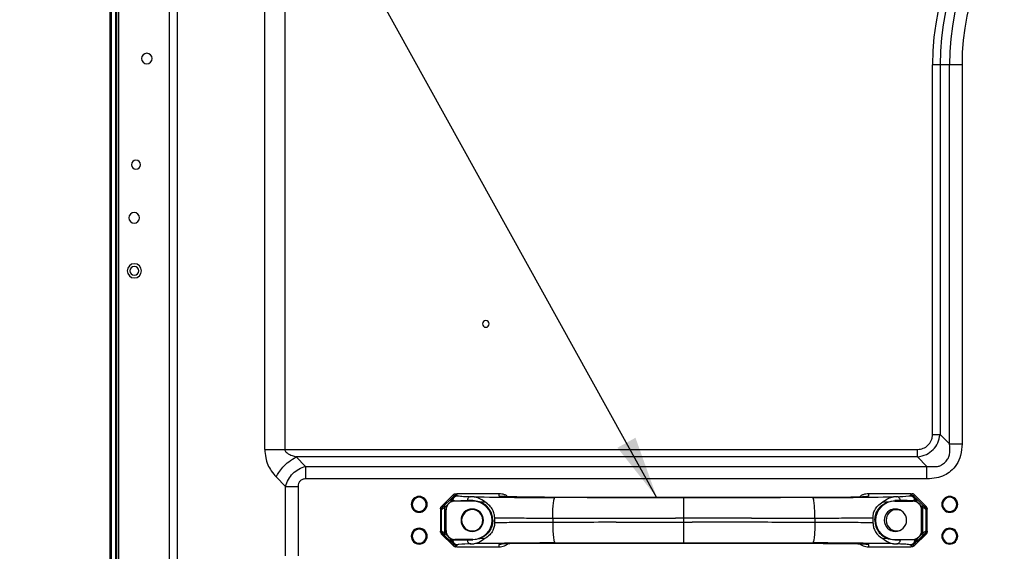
# Model space of a CAD drawing. Header units: millimetres. Extents: x 0 to 1118, y 0 to 864.
# Tile 64 of 256: x 632 to 688, y 479 to 509. Entities that reach past the tile are written whole.
import ezdxf

# ---------------------------------------------------------------- set-up
doc = ezdxf.new("R2010")
doc.units = ezdxf.units.MM
doc.styles.add('SLDTEXTSTYLE3', font='TXT', dxfattribs={"width": 0.75})
doc.dimstyles.new('SLDDIMSTYLE4', dxfattribs={"dimtxt": 4.7625, "dimasz": 3.556, "dimexe": 0, "dimexo": 0.0625, "dimgap": 1.190625, "dimtad": 1, "dimlfac": 5, "dimrnd": 1e-09, "dimzin": 4, "dimdsep": 46, "dimtxsty": 'SLDTEXTSTYLE3', "dimsah": 1, "dimcen": 0.09, "dimadec": 0, "dimazin": 1, "dimtfac": 1, "dimtofl": 0, "dimtmove": 0, "dimatfit": 3, "dimfxl": 1, "dimfrac": 2, "dimtolj": 1, "dimtzin": 12, "dimarcsym": 0})
doc.dimstyles.new('SLDDIMSTYLE5', dxfattribs={"dimtxt": 0.18, "dimasz": 3.556, "dimexe": 0, "dimexo": 0.0625, "dimgap": 0, "dimtad": 0, "dimtih": 1, "dimtoh": 1, "dimdec": 0, "dimrnd": 1e-09, "dimzin": 0, "dimdsep": 46, "dimtxsty": 'Standard', "dimsah": 1, "dimcen": 0.09, "dimadec": 0, "dimazin": 0, "dimtfac": 3.556, "dimtdec": 0, "dimtofl": 0, "dimtmove": 0, "dimatfit": 3, "dimfxl": 1, "dimfrac": 2, "dimtolj": 1, "dimtzin": 0, "dimarcsym": 0})

# ---------------------------------------------------------------- blocks, each defined once
blk = doc.blocks.new('_D_14')
at = {"color": 7, "linetype": 'Continuous', "lineweight": 0}
for p, q in [((745.727, 511.159), (620.46, 511.159)), ((621.46, 511.159), (621.46, 471.159)), ((745.727, 471.159), (620.46, 471.159))]:
    blk.add_line(p, q, dxfattribs=at)
at = {"color": 7, "linetype": 'Continuous', "lineweight": 18}
for points in [[(621.46, 511.159), (621.079, 507.603), (621.841, 507.603)], [(621.46, 471.159), (621.841, 474.715), (621.079, 474.715)]]:
    blk.add_solid(points, dxfattribs=at)
at = {"color": 7, "linetype": 'Continuous', "lineweight": 18, "insert": (615.321, 483.644), "char_height": 4.7625, "attachment_point": 1, "rotation": 90, "style": 'SLDTEXTSTYLE3'}
blk.add_mtext('200.00', dxfattribs=at)

msp = doc.modelspace()

# ---------------------------------------------------------------- linework, layer by layer
at = {"color": 7, "linetype": 'Continuous', "lineweight": 25}
for p, q in [((637.9604, 542.3522), (637.9604, 361.0221)), ((637.4604, 540.5322), (637.4604, 353.785)), ((637.5604, 353.785), (637.5604, 540.5322)), ((637.8604, 360.9178), (637.8604, 540.5322)), ((646.2282, 485.0631), (646.2282, 534.2238)), ((647.3596, 534.2238), (647.3596, 485.0631)), ((683.9923, 485.9116), (683.9923, 506.8086)), ((684.4166, 506.8086), (683.9923, 506.8086)), ((684.4166, 506.8086), (684.4166, 485.9116)), ((684.9479, 506.8086), (684.4166, 506.8086)), ((684.9479, 485.3802), (684.9479, 506.8086)), ((685.655, 506.8086), (685.655, 485.3802)), ((683.9923, 485.9116), (684.4166, 485.9116)), ((684.9479, 485.3802), (684.4166, 485.9116)), ((647.3596, 485.0631), (683.1438, 485.0631)), ((683.1438, 484.6388), (683.1438, 485.0631)), ((648.5353, 484.1074), (648.0039, 484.6388)), ((683.1438, 484.6388), (648.0039, 484.6388)), ((683.1438, 484.6388), (683.6751, 484.1074)), ((648.5353, 484.1074), (683.6751, 484.1074)), ((648.5353, 484.1074), (648.5353, 483.4003)), ((646.873, 483.509), (647.4039, 482.9761)), ((683.6751, 483.4003), (648.5353, 483.4003)), ((647.4039, 482.9761), (648.111, 482.9761)), ((647.4039, 479.053), (647.4039, 482.9761)), ((648.111, 482.9761), (648.111, 479.053)), ((656.8937, 482.5081), (656.2061, 481.8206)), ((656.8927, 482.507), (656.2168, 481.8312)), ((656.7523, 482.2531), (656.3974, 481.9108)), ((656.8125, 482.2168), (656.8383, 482.2114)), ((656.8383, 482.2114), (656.8733, 482.1877)), ((656.8383, 482.2114), (656.8383, 482.1337)), ((656.8733, 482.1877), (657.0374, 482.1634)), ((656.8733, 482.1472), (656.8733, 482.1877)), ((656.8927, 482.507), (656.9272, 482.4236)), ((657.0544, 482.4763), (657.0194, 482.5608)), ((659.4833, 482.5614), (657.0815, 482.5614)), ((657.0815, 482.5614), (657.0815, 482.5613)), ((659.4833, 482.5613), (657.0815, 482.5613)), ((657.1331, 482.4476), (657.0981, 482.4713)), ((658.0735, 482.3857), (657.8787, 482.3925)), ((659.4832, 482.4256), (659.4832, 482.5613)), ((682.765, 482.5614), (680.3632, 482.5614)), ((680.3632, 482.5613), (680.3632, 482.4256)), ((682.765, 482.5613), (680.3632, 482.5613)), ((681.9678, 482.3925), (681.7729, 482.3857)), ((682.7484, 482.4713), (682.7134, 482.4476)), ((682.827, 482.5608), (682.792, 482.4763)), ((682.9732, 482.1877), (682.809, 482.1634)), ((682.9193, 482.4236), (682.9538, 482.507)), ((683.6404, 481.8206), (682.9528, 482.5081)), ((683.6296, 481.8312), (682.9538, 482.507)), ((682.9732, 482.1877), (683.0082, 482.2114)), ((682.9732, 482.1877), (682.9732, 482.1472)), ((683.0082, 482.2114), (683.0339, 482.2168)), ((683.0082, 482.1337), (683.0082, 482.2114)), ((683.4491, 481.9108), (683.0942, 482.2531)), ((656.1635, 481.6834), (656.1635, 480.4337)), ((656.1635, 481.6834), (656.1635, 480.4337)), ((656.1637, 481.7041), (656.2285, 481.6772)), ((656.2813, 481.8045), (656.2168, 481.8312)), ((656.2285, 480.4399), (656.2285, 481.6772)), ((656.3997, 481.7836), (656.5768, 481.9544)), ((656.3997, 481.7836), (656.3997, 480.3335)), ((656.4792, 481.6426), (656.4707, 481.6426)), ((656.4707, 481.6426), (656.4707, 480.4746)), ((656.4792, 480.4746), (656.4792, 481.6426)), ((656.6849, 482.0586), (656.7546, 482.1259)), ((656.7546, 482.1004), (656.7546, 482.1259)), ((656.8733, 482.1472), (656.9792, 482.1623)), ((656.9792, 482.1623), (657.0374, 482.1634)), ((656.9792, 482.1623), (656.9792, 482.1426)), ((657.9894, 482.1426), (656.9792, 482.1426)), ((657.9894, 482.1722), (657.6732, 482.17)), ((657.9894, 482.1426), (657.9894, 482.1722)), ((658.3719, 482.1081), (657.9894, 482.1722)), ((658.3719, 482.1081), (658.6759, 482.0975)), ((681.1706, 482.0975), (681.4746, 482.1081)), ((681.4746, 482.1081), (681.8571, 482.1722)), ((681.8571, 482.1722), (681.8571, 482.1426)), ((682.1732, 482.17), (681.8571, 482.1722)), ((681.8571, 482.1426), (682.8672, 482.1426)), ((682.809, 482.1634), (682.8672, 482.1623)), ((682.8672, 482.1426), (682.8672, 482.1623)), ((682.9732, 482.1472), (682.8672, 482.1623)), ((683.0918, 482.1259), (683.0918, 482.1004)), ((683.0918, 482.1259), (683.1616, 482.0586)), ((683.2697, 481.9544), (683.4467, 481.7836)), ((683.3758, 481.6426), (683.3672, 481.6426)), ((683.3672, 480.4746), (683.3672, 481.6426)), ((683.3758, 481.6426), (683.3758, 480.4746)), ((683.4467, 480.3335), (683.4467, 481.7836)), ((683.6296, 481.8312), (683.5652, 481.8045)), ((683.6179, 481.6772), (683.6828, 481.7041)), ((683.6179, 481.6772), (683.6179, 480.4399)), ((683.6829, 480.4337), (683.6829, 481.6834)), ((683.683, 480.4337), (683.683, 481.6834)), ((659.2277, 480.9156), (659.2277, 481.2015)), ((662.509, 481.1808), (662.509, 480.9363)), ((669.9232, 481.1716), (669.4573, 481.1716)), ((670.9334, 481.1716), (669.9232, 481.1716)), ((669.9232, 480.9455), (669.9232, 481.1716)), ((671.1943, 481.1716), (670.9334, 481.1716)), ((671.7812, 481.1717), (671.1943, 481.1717)), ((673.7426, 481.1725), (671.7812, 481.1725)), ((677.3374, 481.1808), (677.3374, 480.9363)), ((680.6187, 481.2015), (680.6187, 480.9156)), ((659.1229, 481.0586), (659.0853, 481.0586)), ((666.1008, 480.9446), (668.0641, 480.9446)), ((668.0641, 480.9454), (668.6518, 480.9454)), ((668.6518, 480.9455), (668.913, 480.9455)), ((668.913, 480.9455), (669.9232, 480.9455)), ((669.9232, 480.9455), (670.3891, 480.9455)), ((680.7235, 481.0586), (680.7612, 481.0586)), ((656.2285, 480.4399), (656.1637, 480.4131)), ((656.2061, 480.2965), (656.8937, 479.609)), ((656.2168, 480.2859), (656.2813, 480.3126)), ((656.2168, 480.2859), (656.8927, 479.6101)), ((656.3974, 480.2063), (656.7523, 479.864)), ((656.5768, 480.1628), (656.3997, 480.3335)), ((656.4707, 480.4746), (656.4792, 480.4746)), ((656.7546, 479.9913), (656.6849, 480.0585)), ((656.7546, 479.9913), (656.7546, 480.0167)), ((656.8383, 479.9834), (656.8383, 479.9057)), ((656.8733, 479.9294), (656.8733, 479.9699)), ((656.8733, 479.9699), (656.9792, 479.9548)), ((656.9792, 479.9746), (656.9792, 479.9548)), ((657.9894, 479.9746), (656.9792, 479.9746)), ((658.3719, 480.009), (657.9894, 479.9449)), ((657.9894, 479.9449), (657.9894, 479.9746)), ((658.6759, 480.0196), (658.3719, 480.009)), ((681.4746, 480.009), (681.1706, 480.0196)), ((681.4746, 480.009), (681.8571, 479.9449)), ((681.8571, 479.9746), (681.8571, 479.9449)), ((681.8571, 479.9746), (682.8672, 479.9746)), ((682.8672, 479.9548), (682.8672, 479.9746)), ((682.9732, 479.9699), (682.8672, 479.9548)), ((682.9528, 479.609), (683.6404, 480.2965)), ((682.9538, 479.6101), (683.6296, 480.2859)), ((682.9732, 479.9699), (682.9732, 479.9294)), ((683.0082, 479.9057), (683.0082, 479.9834)), ((683.1616, 480.0585), (683.0918, 479.9913)), ((683.0918, 480.0167), (683.0918, 479.9913)), ((683.0942, 479.864), (683.4491, 480.2063)), ((683.4467, 480.3335), (683.2697, 480.1628)), ((683.3672, 480.4746), (683.3758, 480.4746)), ((683.5652, 480.3126), (683.6296, 480.2859)), ((683.6828, 480.4131), (683.6179, 480.4399)), ((656.8383, 479.9057), (656.8125, 479.9003)), ((656.8733, 479.9294), (656.8383, 479.9057)), ((656.8733, 479.9294), (657.0374, 479.9537)), ((656.9272, 479.6935), (656.8927, 479.6101)), ((657.0374, 479.9537), (656.9792, 479.9548)), ((657.0194, 479.5563), (657.0544, 479.6408)), ((657.0815, 479.5558), (659.4832, 479.5558)), ((657.0815, 479.5557), (659.4832, 479.5557)), ((657.0981, 479.6458), (657.1331, 479.6695)), ((657.6732, 479.9471), (657.9894, 479.9449)), ((657.8787, 479.7246), (658.0735, 479.7314)), ((659.4832, 479.5558), (659.4832, 479.6915)), ((680.3632, 479.6915), (680.3632, 479.5558)), ((680.3632, 479.5558), (682.765, 479.5558)), ((680.3632, 479.5557), (682.765, 479.5557)), ((681.7729, 479.7314), (681.9678, 479.7246)), ((681.8571, 479.9449), (682.1732, 479.9471)), ((682.7134, 479.6695), (682.7484, 479.6458)), ((682.765, 479.5557), (682.765, 479.5558)), ((682.792, 479.6408), (682.827, 479.5563)), ((682.8672, 479.9548), (682.809, 479.9537)), ((682.9732, 479.9294), (682.809, 479.9537)), ((682.9538, 479.6101), (682.9193, 479.6935)), ((683.0082, 479.9057), (682.9732, 479.9294)), ((683.0339, 479.9003), (683.0082, 479.9057))]:
    msp.add_line(p, q, dxfattribs=at)
at = {"color": 8, "linetype": 'Continuous', "lineweight": 25}
for p, q in [((637.8004, 360.8193), (637.8004, 540.5322)), ((640.8483, 361.1578), (640.8483, 539.1794)), ((641.2726, 539.1794), (641.2726, 361.1578)), ((656.7523, 482.2531), (656.785, 482.2843)), ((659.4832, 482.4256), (659.5617, 482.4217)), ((680.274, 482.4206), (680.3632, 482.4256)), ((682.765, 482.5613), (682.765, 482.5614)), ((683.0942, 482.2531), (683.0615, 482.2843)), ((656.7523, 479.864), (656.785, 479.8328)), ((657.0815, 479.5558), (657.0815, 479.5557)), ((659.5725, 479.6965), (659.4832, 479.6915)), ((680.3632, 479.6915), (680.2848, 479.6954)), ((683.0942, 479.864), (683.0615, 479.8328))]:
    msp.add_line(p, q, dxfattribs=at)
at = {"color": 7, "linetype": 'Continuous', "lineweight": 25, "flags": 128}
for points in [[(685.655, 506.8086), (685.557, 506.8086), (685.46, 506.8086), (685.3648, 506.8086), (685.2724, 506.8086), (685.1836, 506.8086), (685.0995, 506.8086), (685.0207, 506.8086), (684.9479, 506.8086)], [(662.0375, 482.3623), (663.0228, 482.3637), (664.0082, 482.3651), (664.9938, 482.3663), (665.9795, 482.3675), (666.9652, 482.3687), (667.9511, 482.3697), (668.9371, 482.3707), (669.9232, 482.3717)], [(669.9232, 482.3313), (669.0101, 482.3312), (668.0971, 482.3314), (667.1843, 482.3321), (666.2719, 482.333), (665.3602, 482.3343), (664.4493, 482.336), (663.5394, 482.338), (662.6307, 482.3403)], [(669.9232, 482.3717), (670.9093, 482.3707), (671.8953, 482.3697), (672.8812, 482.3687), (673.867, 482.3675), (674.8527, 482.3663), (675.8382, 482.3651), (676.8236, 482.3637), (677.8089, 482.3623)], [(677.2158, 482.3403), (676.3071, 482.338), (675.3972, 482.336), (674.4863, 482.3343), (673.5745, 482.333), (672.6622, 482.3321), (671.7494, 482.3314), (670.8363, 482.3312), (669.9232, 482.3313)], [(669.9232, 479.7454), (668.9372, 479.7464), (667.9512, 479.7474), (666.9654, 479.7484), (665.9796, 479.7496), (664.994, 479.7508), (664.0085, 479.752), (663.0231, 479.7534), (662.0378, 479.7548)], [(662.6307, 479.7768), (663.5394, 479.7791), (664.4493, 479.7811), (665.3602, 479.7828), (666.2719, 479.7841), (667.1843, 479.7851), (668.0971, 479.7857), (669.0101, 479.7859), (669.9232, 479.7859)], [(669.9232, 479.7859), (670.8363, 479.7859), (671.7494, 479.7857), (672.6622, 479.7851), (673.5745, 479.7841), (674.4863, 479.7828), (675.3972, 479.7811), (676.3071, 479.7791), (677.2158, 479.7768)], [(677.8089, 479.7548), (676.8237, 479.7534), (675.8382, 479.752), (674.8527, 479.7508), (673.867, 479.7496), (672.8812, 479.7484), (671.8953, 479.7474), (670.9093, 479.7464), (669.9232, 479.7454)]]:
    msp.add_lwpolyline(points, dxfattribs=at)
at = {"color": 7, "linetype": 'Continuous', "lineweight": 25}
for centre, radius, start, end in [((699.2408, 506.8086), 15.2485, 90, 180), ((699.2408, 506.8086), 14.8243, 90, 180), ((699.2408, 506.8086), 14.2929, 90, 180), ((699.2408, 506.8086), 13.5858, 90, 180), ((639.5604, 507.1586), 0.3, 0, 180), ((639.5604, 507.1586), 0.3, 180, 0), ((638.9434, 501.1586), 0.25, 0, 180), ((638.9434, 501.1586), 0.25, 180, 0), ((638.8434, 498.1586), 0.3, 0, 180), ((638.8434, 498.1586), 0.3, 180, 0), ((638.8513, 495.1586), 0.4, 0, 180), ((638.8513, 495.1586), 0.4, 180, 0), ((638.8513, 495.1586), 0.25, 90, 270), ((638.8513, 495.1586), 0.25, 270, 90), ((658.7268, 492.1586), 0.19, 0, 180), ((658.7268, 492.1586), 0.19, 180, 0), ((654.9604, 481.9586), 0.45, 0, 180), ((654.9604, 481.9586), 0.4, 0, 180), ((656.8494, 482.1912), 0.1151, 147.50144, 214.59104), ((657.0985, 482.2112), 0.2602, 90.07929, 179.94376), ((658.4895, 500.8605), 18.478, 266.80232, 268.10568), ((663.2533, 773.4269), 291.0873, 268.980386, 269.877441), ((659.4816, 482.5613), 0.00165, 359.836, 1.24821), ((676.5931, 773.4268), 291.0872, 270.12256, 271.019614), ((680.3966, 482.5613), 0.0334, 179.94601, 180.01651), ((681.7707, 491.5474), 9.157, 271.23357, 275.46058), ((682.748, 482.2112), 0.2602, 0.05624, 89.92069), ((682.792, 482.2963), 0.1801, 45.01683, 89.98291), ((682.997, 482.1912), 0.1151, 325.40801, 32.49939), ((684.9604, 481.9586), 0.45, 0, 180), ((684.9604, 481.9586), 0.4, 0, 180), ((654.9604, 481.9586), 0.45, 180, 0), ((654.9604, 481.9586), 0.4, 180, 0), ((656.4086, 481.6771), 0.1801, 134.99925, 179.98269), ((656.4945, 481.849), 0.1151, 147.50169, 214.5917), ((656.9792, 481.6426), 0.5, 90, 180), ((657.9604, 481.0586), 0.6349, 0, 180), ((657.9604, 481.0586), 0.6, 0, 180), ((657.9894, 481.0466), 1.096, 0.62734, 90), ((681.8571, 481.0466), 1.096, 90, 179.37266), ((681.886, 481.0586), 0.6349, 0, 180), ((681.9604, 481.0586), 0.6, 68.78356, 180), ((682.8672, 481.6426), 0.5, 0, 89.99998), ((683.352, 481.849), 0.1151, 325.40828, 32.4983), ((683.4379, 481.6771), 0.1801, 0.01731, 45.00075), ((684.9604, 481.9586), 0.45, 180, 0), ((684.9604, 481.9586), 0.4, 180, 0), ((654.9604, 480.1586), 0.45, 0, 180), ((654.9604, 480.1586), 0.4, 0, 180), ((657.9604, 481.0586), 0.6349, 180, 0), ((657.9604, 481.0586), 0.6, 180, 0), ((657.9894, 481.0706), 1.096, 270, 359.37266), ((681.8571, 481.0706), 1.096, 180.62734, 270), ((681.886, 481.0586), 0.6349, 180, 0), ((681.9604, 481.0586), 0.6, 180, 290.92384), ((684.9604, 480.1586), 0.45, 0, 180), ((684.9604, 480.1586), 0.4, 0, 180), ((654.9604, 480.1586), 0.45, 180, 0), ((654.9604, 480.1586), 0.4, 180, 0), ((656.4086, 480.44), 0.1801, 180.01731, 225.00075), ((656.4945, 480.2681), 0.1151, 145.40828, 212.4983), ((656.9792, 480.4746), 0.5, 180, 270), ((656.8494, 479.9259), 0.1151, 145.40801, 212.49939), ((682.8672, 480.4746), 0.5, 270, 0), ((682.997, 479.9259), 0.1151, 327.50203, 34.59057), ((683.352, 480.2681), 0.1151, 327.50169, 34.5917), ((683.4379, 480.44), 0.1801, 314.99925, 359.98269), ((684.9604, 480.1586), 0.45, 180, 0), ((684.9604, 480.1586), 0.4, 180, 0), ((657.0985, 479.906), 0.2602, 180.05624, 269.92069), ((657.0545, 479.8208), 0.1801, 225.01683, 269.98279), ((658.0758, 470.5697), 9.157, 91.23357, 95.46058), ((663.2533, 188.6902), 291.0873, 90.122559, 91.019613), ((659.4499, 479.5558), 0.0333, 359.94581, 0.01653), ((676.5931, 188.6903), 291.0872, 88.980386, 89.87744), ((680.3994, 479.5558), 0.0362, 179.98409, 180.04916), ((681.357, 461.2566), 18.478, 86.80232, 88.10568), ((682.748, 479.906), 0.2602, 270.07929, 359.94376)]:
    msp.add_arc(centre, radius, start, end, dxfattribs=at)
at = {"color": 8, "linetype": 'Continuous', "lineweight": 25}
for centre, radius, start, end in [((657.4965, 484.2238), 1.8129, 258.43716, 268.8091), ((682.6121, 482.7391), 0.3086, 275.56791, 289.16084), ((657.2343, 479.378), 0.3086, 95.56791, 109.16084), ((682.35, 477.8933), 1.8129, 78.43716, 88.8091)]:
    msp.add_arc(centre, radius, start, end, dxfattribs=at)
at = {"color": 7, "linetype": 'Continuous', "lineweight": 25}
for points, knots in [([(683.1438, 484.6388), (683.3152, 484.6752), (683.6389, 484.7439), (684.0373, 485.0364), (684.3166, 485.4338), (684.3823, 485.7475), (684.4166, 485.9116)], [0, 0, 0, 0, 0.2688157, 0.5076806, 0.7425048, 1, 1, 1, 1]), ([(683.1438, 485.0631), (683.2531, 485.0753), (683.4695, 485.0996), (683.748, 485.2881), (683.9086, 485.5169), (683.9819, 485.7344), (683.9888, 485.8523), (683.9923, 485.9116)], [0, 0, 0, 0, 0.2457039, 0.4864173, 0.7338037, 0.8660677, 1, 1, 1, 1]), ([(646.2282, 485.0631), (646.2399, 484.9055), (646.2622, 484.6047), (646.3922, 484.1861), (646.5999, 483.8196), (646.7776, 483.6175), (646.873, 483.509)], [0, 0, 0, 0, 0.2531157, 0.4831504, 0.7226753, 1, 1, 1, 1]), ([(647.3596, 485.0631), (647.3657, 485.0356), (647.3783, 484.9794), (647.443, 484.894), (647.5353, 484.8268), (647.6495, 484.7615), (647.8054, 484.7026), (647.9269, 484.6636), (648.0039, 484.6388)], [0, 0, 0, 0, 0.1007913, 0.2060921, 0.3836279, 0.5207568, 0.6959363, 1, 1, 1, 1]), ([(683.6751, 484.1074), (683.8148, 484.0977), (684.0034, 484.0845), (684.2167, 484.097), (684.3552, 484.1097), (684.5258, 484.1983), (684.716, 484.3458), (684.8733, 484.5406), (685.0047, 484.8853), (684.9723, 485.1676), (684.9479, 485.3802)], [0, 0, 0, 0, 0.1900818, 0.2566511, 0.2938127, 0.3799422, 0.5090476, 0.6195605, 0.713571, 1, 1, 1, 1]), ([(685.655, 485.3802), (685.6412, 485.1598), (685.6155, 484.7508), (685.3815, 484.2101), (685.0501, 483.8308), (684.6538, 483.5825), (684.1974, 483.4277), (683.8583, 483.4099), (683.6751, 483.4003)], [0, 0, 0, 0, 0.2083675, 0.3866284, 0.5480647, 0.678927, 0.8266088, 1, 1, 1, 1]), ([(646.873, 483.509), (646.9201, 483.5944), (647.0246, 483.784), (647.2628, 484.0825), (647.5952, 484.4012), (647.8614, 484.5559), (648.0039, 484.6388)], [0, 0, 0, 0, 0.1876174, 0.4168995, 0.6877368, 1, 1, 1, 1]), ([(647.4039, 482.9761), (647.4506, 483.1108), (647.5417, 483.3739), (647.8067, 483.7095), (648.1413, 483.9722), (648.4023, 484.0618), (648.5353, 484.1074)], [0, 0, 0, 0, 0.2571258, 0.50233, 0.7463361, 1, 1, 1, 1]), ([(648.5353, 483.4003), (648.4744, 483.3929), (648.3864, 483.3823), (648.2844, 483.3271), (648.2039, 483.2577), (648.1285, 483.14), (648.117, 483.0318), (648.111, 482.9761)], [0, 0, 0, 0, 0.27301408, 0.39422596, 0.51525053, 0.75045342, 1, 1, 1, 1]), ([(656.7546, 482.1259), (656.7667, 482.1451), (656.7879, 482.1788), (656.8052, 482.2054), (656.8125, 482.2168)], [0, 0, 0, 0, 0.5719937, 1, 1, 1, 1]), ([(656.785, 482.2843), (656.7947, 482.2937), (656.8193, 482.3172), (656.8374, 482.334), (656.8482, 482.344)], [0, 0, 0, 0, 0.3978556, 1, 1, 1, 1]), ([(656.8125, 482.2168), (656.8113, 482.2285), (656.8087, 482.2524), (656.8145, 482.2868), (656.827, 482.3186), (656.8412, 482.3356), (656.8482, 482.344)], [0, 0, 0, 0, 0.2435125, 0.4951687, 0.7493256, 1, 1, 1, 1]), ([(657.0544, 482.4763), (657.0473, 482.4756), (657.0233, 482.4733), (656.9878, 482.4586), (656.9455, 482.4312), (656.9172, 482.4066), (656.8881, 482.3761), (656.8427, 482.3164), (656.8254, 482.2595), (656.8125, 482.2168)], [0, 0, 0, 0, 0.0891305, 0.2992381, 0.4010879, 0.484085, 0.5748444, 0.6815104, 1, 1, 1, 1]), ([(656.9272, 482.4236), (656.9267, 482.4223), (656.926, 482.4203), (656.9191, 482.4121), (656.9135, 482.4059), (656.9092, 482.4014), (656.9065, 482.3986), (656.9042, 482.3963), (656.9016, 482.3938), (656.8968, 482.3891), (656.8878, 482.3806), (656.8778, 482.3713), (656.8638, 482.3584), (656.8544, 482.3497), (656.8482, 482.344)], [0, 0, 0, 0, 0.2669413, 0.3928885, 0.4518068, 0.4732511, 0.4912886, 0.501027, 0.5111551, 0.5341135, 0.5883242, 0.717557, 0.8179894, 1, 1, 1, 1]), ([(656.8927, 482.507), (656.9111, 482.5224), (656.9477, 482.5528), (656.9957, 482.5582), (657.0194, 482.5608)], [0, 0, 0, 0, 0.5045981, 1, 1, 1, 1]), ([(657.0194, 482.5608), (657.0296, 482.561), (657.0489, 482.5613), (657.071, 482.5613), (657.0815, 482.5613)], [0, 0, 0, 0, 0.5262431, 1, 1, 1, 1]), ([(657.0544, 482.4763), (657.0674, 482.4754), (657.0905, 482.4738), (657.0958, 482.4721), (657.0981, 482.4713)], [0, 0, 0, 0, 0.5604586, 1, 1, 1, 1]), ([(658.6759, 482.0975), (658.5641, 482.1719), (658.3284, 482.3288), (658.1613, 482.3661), (658.0735, 482.3857)], [0, 0, 0, 0, 0.4744237, 1, 1, 1, 1]), ([(662.0375, 482.3623), (661.7919, 482.3625), (661.3004, 482.363), (660.6152, 482.3709), (660.0878, 482.3825), (659.7342, 482.3962), (659.5231, 482.4105), (659.4965, 482.4206), (659.4832, 482.4256)], [0, 0, 0, 0, 0.18647361, 0.3730889, 0.55971232, 0.70652975, 0.85336912, 1, 1, 1, 1]), ([(659.9739, 482.388), (659.9568, 482.4026), (659.8994, 482.4517), (659.7386, 482.5321), (659.5843, 482.5497), (659.4833, 482.5613)], [0, 0, 0, 0, 0.1270065, 0.4279156, 1, 1, 1, 1]), ([(669.9232, 481.1716), (669.9232, 481.3167), (669.9233, 481.6151), (669.9232, 481.9772), (669.9233, 482.1916), (669.9233, 482.3051), (669.9233, 482.3221), (669.9232, 482.3313)], [0, 0, 0, 0, 0.2428264, 0.4991803, 0.7050052, 0.8414559, 1, 1, 1, 1]), ([(677.8089, 482.3623), (678.055, 482.3625), (678.5467, 482.363), (679.2316, 482.3709), (679.7583, 482.3825), (680.1118, 482.3962), (680.3232, 482.4105), (680.3499, 482.4206), (680.3632, 482.4256)], [0, 0, 0, 0, 0.1867613, 0.3732433, 0.5595654, 0.7062014, 0.853049, 1, 1, 1, 1]), ([(680.3632, 482.5613), (680.2618, 482.5497), (680.1074, 482.5319), (679.9466, 482.4513), (679.8894, 482.4024), (679.8725, 482.388)], [0, 0, 0, 0, 0.5738095, 0.8742393, 1, 1, 1, 1]), ([(681.1706, 482.0975), (681.2803, 482.1704), (681.5165, 482.3274), (681.6835, 482.3654), (681.7729, 482.3857)], [0, 0, 0, 0, 0.464292, 1, 1, 1, 1]), ([(682.792, 482.4763), (682.7791, 482.4754), (682.756, 482.4738), (682.7507, 482.4721), (682.7484, 482.4713)], [0, 0, 0, 0, 0.559858, 1, 1, 1, 1]), ([(682.765, 482.5613), (682.7782, 482.5613), (682.8003, 482.5613), (682.8193, 482.561), (682.827, 482.5608)], [0, 0, 0, 0, 0.5934506, 1, 1, 1, 1]), ([(682.792, 482.4763), (682.8022, 482.4751), (682.8235, 482.4725), (682.8606, 482.457), (682.8978, 482.4337), (682.9328, 482.4037), (682.9573, 482.3768), (682.977, 482.3512), (683.0085, 482.3045), (683.0231, 482.2544), (683.0339, 482.2168)], [0, 0, 0, 0, 0.1336624, 0.2790766, 0.3843385, 0.4972761, 0.6109267, 0.6247838, 0.719127, 1, 1, 1, 1]), ([(682.9538, 482.507), (682.9351, 482.5225), (682.8984, 482.5529), (682.8505, 482.5582), (682.827, 482.5608)], [0, 0, 0, 0, 0.511637, 1, 1, 1, 1]), ([(682.9193, 482.4236), (682.9199, 482.4221), (682.9206, 482.4201), (682.9287, 482.4106), (682.9337, 482.4051), (682.9385, 482.4002), (682.9412, 482.3974), (682.9445, 482.3941), (682.948, 482.3907), (682.9589, 482.3803), (682.9748, 482.3656), (682.9895, 482.352), (682.9982, 482.344)], [0, 0, 0, 0, 0.3033572, 0.3991088, 0.463486, 0.4800573, 0.4953607, 0.5103864, 0.5340811, 0.5594573, 0.7408639, 1, 1, 1, 1]), ([(683.0339, 482.2168), (683.0352, 482.2289), (683.0378, 482.2532), (683.0316, 482.2878), (683.019, 482.3192), (683.0051, 482.3359), (682.9982, 482.344)], [0, 0, 0, 0, 0.250627, 0.5047681, 0.7564412, 1, 1, 1, 1]), ([(683.0615, 482.2843), (683.0517, 482.2937), (683.0272, 482.3172), (683.0091, 482.334), (682.9982, 482.344)], [0, 0, 0, 0, 0.3995214, 1, 1, 1, 1]), ([(683.0339, 482.2168), (683.0435, 482.202), (683.0611, 482.1749), (683.0823, 482.1411), (683.0918, 482.1259)], [0, 0, 0, 0, 0.5478993, 1, 1, 1, 1]), ([(656.1683, 481.7284), (656.1682, 481.7283), (656.1632, 481.7208), (656.1634, 481.7124), (656.1637, 481.7041)], [0, 0, 0, 0, 0.0083563, 1, 1, 1, 1]), ([(656.1635, 481.6834), (656.1635, 481.6857), (656.1635, 481.6899), (656.1636, 481.6938), (656.1636, 481.6956)], [0, 0, 0, 0, 0.5646057, 1, 1, 1, 1]), ([(656.1637, 481.7041), (656.1637, 481.7026), (656.1636, 481.6999), (656.1636, 481.6969), (656.1636, 481.6956)], [0, 0, 0, 0, 0.5468602, 1, 1, 1, 1]), ([(656.1637, 481.7041), (656.1661, 481.726), (656.1698, 481.7602), (656.1916, 481.8026), (656.2082, 481.8215), (656.2168, 481.8312)], [0, 0, 0, 0, 0.4653675, 0.7243247, 1, 1, 1, 1]), ([(656.2285, 481.6772), (656.2313, 481.6782), (656.237, 481.6803), (656.2713, 481.701), (656.3241, 481.7344), (656.3739, 481.7668), (656.3997, 481.7836)], [0, 0, 0, 0, 0.2317736, 0.4694728, 0.7245623, 1, 1, 1, 1]), ([(656.3974, 481.9108), (656.3789, 481.8931), (656.3458, 481.8614), (656.3089, 481.8269), (656.2879, 481.8085), (656.2835, 481.8058), (656.2813, 481.8045)], [0, 0, 0, 0, 0.3113435, 0.5586779, 0.7772204, 1, 1, 1, 1]), ([(656.5768, 481.9544), (656.5581, 481.927), (656.5229, 481.8755), (656.4812, 481.7703), (656.4746, 481.6898), (656.4707, 481.6426)], [0, 0, 0, 0, 0.31956644, 0.60085994, 1, 1, 1, 1]), ([(656.6849, 482.0586), (656.6625, 482.0413), (656.624, 482.0115), (656.5908, 481.9712), (656.5768, 481.9544)], [0, 0, 0, 0, 0.58109318, 1, 1, 1, 1]), ([(656.7546, 482.1004), (656.7411, 482.0933), (656.7174, 482.0809), (656.6947, 482.0653), (656.6849, 482.0586)], [0, 0, 0, 0, 0.57036591, 1, 1, 1, 1]), ([(656.7546, 482.1004), (656.7754, 482.1096), (656.8076, 482.1239), (656.8324, 482.1317), (656.8363, 482.133), (656.8383, 482.1337)], [0, 0, 0, 0, 0.4643614, 0.7227719, 1, 1, 1, 1]), ([(656.8733, 482.1472), (656.8667, 482.1449), (656.8551, 482.1407), (656.8434, 482.1358), (656.8383, 482.1337)], [0, 0, 0, 0, 0.56, 1, 1, 1, 1]), ([(657.0374, 482.1634), (657.1202, 482.1647), (657.2771, 482.167), (657.5461, 482.1691), (657.6732, 482.17)], [0, 0, 0, 0, 0.5274762, 1, 1, 1, 1]), ([(659.1229, 481.0586), (659.1151, 481.1502), (659.0976, 481.3546), (658.9633, 481.6539), (658.7212, 481.9454), (658.5007, 482.0481), (658.3719, 482.1081)], [0, 0, 0, 0, 0.1569276, 0.3499491, 0.6202496, 1, 1, 1, 1]), ([(659.2277, 481.2015), (659.2227, 481.2736), (659.2113, 481.434), (659.1139, 481.6751), (658.9355, 481.9203), (658.7716, 482.0321), (658.6759, 482.0975)], [0, 0, 0, 0, 0.15830506, 0.35231664, 0.621588, 1, 1, 1, 1]), ([(680.6187, 481.2015), (680.6238, 481.2736), (680.6351, 481.434), (680.7326, 481.675), (680.911, 481.9203), (681.0749, 482.0321), (681.1706, 482.0975)], [0, 0, 0, 0, 0.1583049, 0.3523114, 0.6215821, 1, 1, 1, 1]), ([(680.7236, 481.0586), (680.7314, 481.1502), (680.7489, 481.3546), (680.8832, 481.6539), (681.1253, 481.9455), (681.3458, 482.0481), (681.4746, 482.1081)], [0, 0, 0, 0, 0.15693595, 0.34995759, 0.62026141, 1, 1, 1, 1]), ([(682.809, 482.1634), (682.7312, 482.1646), (682.5755, 482.167), (682.3074, 482.169), (682.1732, 482.17)], [0, 0, 0, 0, 0.4994948, 1, 1, 1, 1]), ([(682.9732, 482.1472), (682.9797, 482.1449), (682.9914, 482.1407), (683.003, 482.1358), (683.0082, 482.1337)], [0, 0, 0, 0, 0.56, 1, 1, 1, 1]), ([(683.0918, 482.1004), (683.0802, 482.1059), (683.057, 482.1167), (683.0312, 482.1261), (683.0131, 482.132), (683.0098, 482.1331), (683.0082, 482.1337)], [0, 0, 0, 0, 0.2506509, 0.5005155, 0.7499323, 1, 1, 1, 1]), ([(683.0918, 482.1004), (683.1053, 482.0934), (683.129, 482.081), (683.1517, 482.0653), (683.1616, 482.0586)], [0, 0, 0, 0, 0.5678536, 1, 1, 1, 1]), ([(683.1616, 482.0586), (683.1839, 482.0413), (683.2224, 482.0116), (683.2557, 481.9713), (683.2697, 481.9544)], [0, 0, 0, 0, 0.57967696, 1, 1, 1, 1]), ([(683.2697, 481.9544), (683.3002, 481.9066), (683.344, 481.8379), (683.372, 481.7246), (683.3745, 481.6697), (683.3758, 481.6426)], [0, 0, 0, 0, 0.53474709, 0.76941514, 1, 1, 1, 1]), ([(683.6179, 481.6772), (683.6151, 481.6783), (683.6092, 481.6804), (683.5743, 481.7013), (683.5214, 481.735), (683.4722, 481.767), (683.4467, 481.7836)], [0, 0, 0, 0, 0.2355027, 0.4768466, 0.7286807, 1, 1, 1, 1]), ([(683.4491, 481.9108), (683.4676, 481.8931), (683.501, 481.8611), (683.5378, 481.8268), (683.5589, 481.8082), (683.5631, 481.8057), (683.5652, 481.8045)], [0, 0, 0, 0, 0.3114576, 0.5619263, 0.7821111, 1, 1, 1, 1]), ([(683.6828, 481.7041), (683.6803, 481.7278), (683.6752, 481.7755), (683.6449, 481.8125), (683.6296, 481.8312)], [0, 0, 0, 0, 0.4974627, 1, 1, 1, 1]), ([(683.6779, 481.7283), (683.6783, 481.7277), (683.6831, 481.7201), (683.683, 481.7118), (683.6828, 481.7041)], [0, 0, 0, 0, 0.0729672, 1, 1, 1, 1]), ([(683.6828, 481.7041), (683.6828, 481.7006), (683.6829, 481.6942), (683.6829, 481.6868), (683.6829, 481.6834)], [0, 0, 0, 0, 0.5334232, 1, 1, 1, 1]), ([(659.2277, 481.2015), (659.5965, 481.1979), (660.3161, 481.191), (661.4199, 481.1843), (662.1524, 481.1819), (662.509, 481.1808)], [0, 0, 0, 0, 0.3504072, 0.6837412, 1, 1, 1, 1]), ([(662.509, 481.1808), (663.8036, 481.1777), (666.1153, 481.1723), (668.4361, 481.1718), (669.4573, 481.1716)], [0, 0, 0, 0, 0.5599862, 1, 1, 1, 1]), ([(673.7426, 481.1735), (674.4147, 481.1745), (675.6149, 481.1763), (676.8111, 481.1794), (677.3374, 481.1808)], [0, 0, 0, 0, 0.5599956, 1, 1, 1, 1]), ([(677.3374, 481.1808), (677.6989, 481.1819), (678.4363, 481.1843), (679.5396, 481.1911), (680.2545, 481.198), (680.6187, 481.2015)], [0, 0, 0, 0, 0.3205481, 0.6538817, 1, 1, 1, 1]), ([(659.1229, 481.0586), (659.1151, 480.9669), (659.0976, 480.7625), (658.9633, 480.4632), (658.7212, 480.1717), (658.5007, 480.069), (658.3719, 480.009)], [0, 0, 0, 0, 0.156936, 0.3499576, 0.6202614, 1, 1, 1, 1]), ([(659.2277, 480.9156), (659.2227, 480.8435), (659.2113, 480.6831), (659.1139, 480.4421), (658.9355, 480.1969), (658.7716, 480.085), (658.6759, 480.0196)], [0, 0, 0, 0, 0.1583049, 0.3523115, 0.6215821, 1, 1, 1, 1]), ([(662.509, 480.9363), (662.1476, 480.9352), (661.4102, 480.9328), (660.3069, 480.926), (659.5919, 480.9191), (659.2277, 480.9156)], [0, 0, 0, 0, 0.3205553, 0.653889, 1, 1, 1, 1]), ([(666.1008, 480.9436), (665.4293, 480.9426), (664.2301, 480.9408), (663.0349, 480.9377), (662.509, 480.9363)], [0, 0, 0, 0, 0.5599956, 1, 1, 1, 1]), ([(669.9232, 479.7859), (669.9233, 479.795), (669.9233, 479.812), (669.9233, 479.9255), (669.9232, 480.1399), (669.9233, 480.502), (669.9232, 480.8004), (669.9232, 480.9455)], [0, 0, 0, 0, 0.158543, 0.2949934, 0.5008197, 0.757173, 1, 1, 1, 1]), ([(677.3374, 480.9363), (676.0429, 480.9394), (673.7311, 480.9448), (671.4103, 480.9453), (670.3891, 480.9455)], [0, 0, 0, 0, 0.5599862, 1, 1, 1, 1]), ([(680.6187, 480.9156), (680.2499, 480.9192), (679.5304, 480.9261), (678.4266, 480.9329), (677.6941, 480.9352), (677.3374, 480.9363)], [0, 0, 0, 0, 0.3504129, 0.6837469, 1, 1, 1, 1]), ([(680.6187, 480.9156), (680.6238, 480.8435), (680.6351, 480.6831), (680.7326, 480.4421), (680.911, 480.1969), (681.0749, 480.085), (681.1706, 480.0196)], [0, 0, 0, 0, 0.1583051, 0.3523166, 0.621588, 1, 1, 1, 1]), ([(680.7235, 481.0586), (680.7314, 480.9669), (680.7489, 480.7625), (680.8832, 480.4632), (681.1253, 480.1717), (681.3458, 480.069), (681.4746, 480.009)], [0, 0, 0, 0, 0.1569276, 0.3499491, 0.6202496, 1, 1, 1, 1]), ([(656.1686, 480.3888), (656.1682, 480.3894), (656.1633, 480.397), (656.1635, 480.4053), (656.1637, 480.4131)], [0, 0, 0, 0, 0.0729672, 1, 1, 1, 1]), ([(656.1637, 480.4131), (656.1636, 480.4165), (656.1636, 480.4229), (656.1635, 480.4303), (656.1635, 480.4337)], [0, 0, 0, 0, 0.5334232, 1, 1, 1, 1]), ([(656.1637, 480.4131), (656.1662, 480.3893), (656.1712, 480.3417), (656.2016, 480.3046), (656.2168, 480.2859)], [0, 0, 0, 0, 0.4974627, 1, 1, 1, 1]), ([(656.2285, 480.4399), (656.2314, 480.4388), (656.2373, 480.4367), (656.2722, 480.4158), (656.3251, 480.3821), (656.3742, 480.3501), (656.3997, 480.3335)], [0, 0, 0, 0, 0.2355027, 0.4768466, 0.7286807, 1, 1, 1, 1]), ([(656.3974, 480.2063), (656.3789, 480.224), (656.3455, 480.2561), (656.3087, 480.2904), (656.2876, 480.3089), (656.2834, 480.3114), (656.2813, 480.3126)], [0, 0, 0, 0, 0.3114576, 0.5619263, 0.7821111, 1, 1, 1, 1]), ([(656.5768, 480.1628), (656.5463, 480.2105), (656.5024, 480.2792), (656.4745, 480.3925), (656.472, 480.4474), (656.4707, 480.4746)], [0, 0, 0, 0, 0.53474709, 0.76941514, 1, 1, 1, 1]), ([(656.6849, 480.0585), (656.6626, 480.0758), (656.6241, 480.1056), (656.5908, 480.1458), (656.5768, 480.1628)], [0, 0, 0, 0, 0.579677, 1, 1, 1, 1]), ([(656.7546, 480.0167), (656.7412, 480.0237), (656.7175, 480.0362), (656.6947, 480.0518), (656.6849, 480.0585)], [0, 0, 0, 0, 0.5678536, 1, 1, 1, 1]), ([(656.7546, 480.0167), (656.7663, 480.0113), (656.7895, 480.0004), (656.8153, 479.991), (656.8333, 479.9851), (656.8367, 479.984), (656.8383, 479.9834)], [0, 0, 0, 0, 0.2506509, 0.5005155, 0.7499323, 1, 1, 1, 1]), ([(656.8125, 479.9003), (656.8029, 479.9151), (656.7854, 479.9422), (656.7642, 479.976), (656.7546, 479.9913)], [0, 0, 0, 0, 0.5478993, 1, 1, 1, 1]), ([(656.8733, 479.9699), (656.8667, 479.9722), (656.8551, 479.9764), (656.8434, 479.9813), (656.8383, 479.9834)], [0, 0, 0, 0, 0.56, 1, 1, 1, 1]), ([(658.6759, 480.0196), (658.5662, 479.9467), (658.33, 479.7897), (658.163, 479.7517), (658.0735, 479.7314)], [0, 0, 0, 0, 0.464292, 1, 1, 1, 1]), ([(681.1706, 480.0196), (681.2824, 479.9452), (681.5181, 479.7883), (681.6852, 479.751), (681.7729, 479.7314)], [0, 0, 0, 0, 0.4744238, 1, 1, 1, 1]), ([(682.9732, 479.9699), (682.9797, 479.9722), (682.9914, 479.9764), (683.003, 479.9813), (683.0082, 479.9834)], [0, 0, 0, 0, 0.56, 1, 1, 1, 1]), ([(683.0918, 480.0167), (683.0711, 480.0075), (683.0389, 479.9932), (683.0141, 479.9854), (683.0102, 479.9841), (683.0082, 479.9834)], [0, 0, 0, 0, 0.4643614, 0.7227719, 1, 1, 1, 1]), ([(683.0918, 479.9913), (683.0797, 479.972), (683.0586, 479.9383), (683.0413, 479.9117), (683.0339, 479.9003)], [0, 0, 0, 0, 0.5719935, 1, 1, 1, 1]), ([(683.0918, 480.0167), (683.1054, 480.0238), (683.1291, 480.0362), (683.1518, 480.0518), (683.1616, 480.0585)], [0, 0, 0, 0, 0.5703659, 1, 1, 1, 1]), ([(683.1616, 480.0585), (683.1839, 480.0758), (683.2224, 480.1056), (683.2557, 480.1459), (683.2697, 480.1628)], [0, 0, 0, 0, 0.58109318, 1, 1, 1, 1]), ([(683.2697, 480.1628), (683.2884, 480.1901), (683.3235, 480.2416), (683.3653, 480.3468), (683.3719, 480.4273), (683.3758, 480.4746)], [0, 0, 0, 0, 0.3195664, 0.6008599, 1, 1, 1, 1]), ([(683.6179, 480.4399), (683.6151, 480.4389), (683.6094, 480.4368), (683.5752, 480.4162), (683.5224, 480.3828), (683.4726, 480.3503), (683.4467, 480.3335)], [0, 0, 0, 0, 0.2317736, 0.4694728, 0.7245623, 1, 1, 1, 1]), ([(683.4491, 480.2063), (683.4675, 480.224), (683.5007, 480.2557), (683.5376, 480.2902), (683.5586, 480.3086), (683.563, 480.3113), (683.5652, 480.3126)], [0, 0, 0, 0, 0.3113435, 0.5586779, 0.7772204, 1, 1, 1, 1]), ([(683.6828, 480.4131), (683.6804, 480.3911), (683.6767, 480.3569), (683.6549, 480.3145), (683.6382, 480.2956), (683.6296, 480.2859)], [0, 0, 0, 0, 0.4653675, 0.7243247, 1, 1, 1, 1]), ([(683.6782, 480.3887), (683.6782, 480.3888), (683.6833, 480.3963), (683.683, 480.4047), (683.6828, 480.4131)], [0, 0, 0, 0, 0.00835632, 1, 1, 1, 1]), ([(683.6828, 480.4131), (683.6828, 480.4145), (683.6828, 480.4172), (683.6829, 480.4202), (683.6829, 480.4215)], [0, 0, 0, 0, 0.5468602, 1, 1, 1, 1]), ([(683.6829, 480.4337), (683.6829, 480.4314), (683.6829, 480.4273), (683.6829, 480.4233), (683.6829, 480.4215)], [0, 0, 0, 0, 0.5646057, 1, 1, 1, 1]), ([(656.785, 479.8328), (656.7948, 479.8234), (656.8193, 479.7999), (656.8374, 479.7831), (656.8482, 479.7731)], [0, 0, 0, 0, 0.3995214, 1, 1, 1, 1]), ([(656.8125, 479.9003), (656.8113, 479.8882), (656.8087, 479.8639), (656.8148, 479.8293), (656.8275, 479.7979), (656.8414, 479.7812), (656.8482, 479.7731)], [0, 0, 0, 0, 0.25062698, 0.50476808, 0.75644118, 1, 1, 1, 1]), ([(657.0544, 479.6408), (657.0442, 479.642), (657.023, 479.6446), (656.9859, 479.6601), (656.9487, 479.6835), (656.9137, 479.7134), (656.8891, 479.7403), (656.8695, 479.7659), (656.838, 479.8126), (656.8234, 479.8627), (656.8125, 479.9003)], [0, 0, 0, 0, 0.1336624, 0.2790766, 0.3843385, 0.4972761, 0.6109267, 0.6247838, 0.719127, 1, 1, 1, 1]), ([(656.9272, 479.6935), (656.9266, 479.695), (656.9258, 479.697), (656.9178, 479.7065), (656.9128, 479.712), (656.908, 479.7169), (656.9053, 479.7197), (656.902, 479.723), (656.8984, 479.7264), (656.8876, 479.7368), (656.8717, 479.7515), (656.8569, 479.7651), (656.8482, 479.7731)], [0, 0, 0, 0, 0.3033572, 0.3991088, 0.463486, 0.4800573, 0.4953607, 0.5103864, 0.5340811, 0.5594573, 0.7408639, 1, 1, 1, 1]), ([(656.8927, 479.6101), (656.9114, 479.5946), (656.948, 479.5642), (656.996, 479.5589), (657.0194, 479.5563)], [0, 0, 0, 0, 0.511637, 1, 1, 1, 1]), ([(657.0815, 479.5558), (657.0683, 479.5558), (657.0461, 479.5559), (657.0271, 479.5561), (657.0194, 479.5563)], [0, 0, 0, 0, 0.5934505, 1, 1, 1, 1]), ([(657.0374, 479.9537), (657.1152, 479.9525), (657.271, 479.9502), (657.5391, 479.9481), (657.6732, 479.9471)], [0, 0, 0, 0, 0.4994948, 1, 1, 1, 1]), ([(657.0544, 479.6408), (657.0674, 479.6417), (657.0905, 479.6433), (657.0958, 479.645), (657.0981, 479.6458)], [0, 0, 0, 0, 0.559858, 1, 1, 1, 1]), ([(662.0378, 479.7548), (661.7918, 479.7546), (661.3, 479.7541), (660.615, 479.7462), (660.0882, 479.7346), (659.7348, 479.7209), (659.5232, 479.7066), (659.4966, 479.6965), (659.4832, 479.6915)], [0, 0, 0, 0, 0.1867628, 0.3732445, 0.5595662, 0.706202, 0.8530494, 1, 1, 1, 1]), ([(659.4832, 479.5558), (659.5846, 479.5674), (659.7391, 479.5852), (659.8999, 479.6658), (659.9571, 479.7147), (659.9739, 479.7291)], [0, 0, 0, 0, 0.5738055, 0.8742369, 1, 1, 1, 1]), ([(677.8089, 479.7548), (678.0546, 479.7546), (678.5461, 479.7541), (679.2313, 479.7462), (679.7587, 479.7346), (680.1123, 479.7209), (680.3234, 479.7066), (680.35, 479.6965), (680.3632, 479.6915)], [0, 0, 0, 0, 0.1864734, 0.3730885, 0.5597118, 0.706529, 0.8533687, 1, 1, 1, 1]), ([(679.8725, 479.7291), (679.8894, 479.7147), (679.9466, 479.6658), (680.1074, 479.5852), (680.2618, 479.5674), (680.3632, 479.5558)], [0, 0, 0, 0, 0.125765, 0.4261962, 1, 1, 1, 1]), ([(682.809, 479.9537), (682.7263, 479.9524), (682.5694, 479.9501), (682.3004, 479.9481), (682.1732, 479.9471)], [0, 0, 0, 0, 0.5274761, 1, 1, 1, 1]), ([(682.792, 479.6408), (682.7791, 479.6417), (682.756, 479.6433), (682.7507, 479.645), (682.7484, 479.6458)], [0, 0, 0, 0, 0.5604586, 1, 1, 1, 1]), ([(682.827, 479.5563), (682.8169, 479.5561), (682.7976, 479.5558), (682.7755, 479.5558), (682.765, 479.5558)], [0, 0, 0, 0, 0.5262432, 1, 1, 1, 1]), ([(682.792, 479.6408), (682.7992, 479.6415), (682.8232, 479.6439), (682.8587, 479.6586), (682.901, 479.6859), (682.9293, 479.7105), (682.9584, 479.741), (683.0038, 479.8007), (683.021, 479.8576), (683.0339, 479.9003)], [0, 0, 0, 0, 0.0891306, 0.2992385, 0.4010883, 0.4840854, 0.5748447, 0.6815106, 1, 1, 1, 1]), ([(682.9538, 479.6101), (682.9354, 479.5948), (682.8988, 479.5643), (682.8508, 479.5589), (682.827, 479.5563)], [0, 0, 0, 0, 0.5045981, 1, 1, 1, 1]), ([(682.9193, 479.6935), (682.9198, 479.6948), (682.9205, 479.6968), (682.9274, 479.705), (682.933, 479.7112), (682.9372, 479.7157), (682.94, 479.7185), (682.9423, 479.7208), (682.9448, 479.7233), (682.9497, 479.728), (682.9587, 479.7365), (682.9687, 479.7458), (682.9826, 479.7587), (682.9921, 479.7674), (682.9982, 479.7731)], [0, 0, 0, 0, 0.2669413, 0.3928885, 0.4518068, 0.4732511, 0.4912886, 0.501027, 0.5111551, 0.5341135, 0.5883242, 0.717557, 0.8179894, 1, 1, 1, 1]), ([(683.0339, 479.9003), (683.0352, 479.8886), (683.0378, 479.8647), (683.0319, 479.8303), (683.0194, 479.7985), (683.0053, 479.7815), (682.9982, 479.7731)], [0, 0, 0, 0, 0.2435125, 0.4951687, 0.7493256, 1, 1, 1, 1]), ([(683.0615, 479.8328), (683.0517, 479.8234), (683.0272, 479.7999), (683.0091, 479.7831), (682.9982, 479.7731)], [0, 0, 0, 0, 0.3978548, 1, 1, 1, 1])]:
    msp.add_open_spline(points, degree=3, knots=knots, dxfattribs=at)
for points in [[(646.2282, 485.0631), (646.3065, 485.0631), (646.463, 485.0631), (646.7439, 485.0631), (647.0453, 485.0631), (647.2548, 485.0631), (647.3596, 485.0631)], [(684.9479, 485.3802), (684.9969, 485.3802), (685.0947, 485.3802), (685.2702, 485.3802), (685.4586, 485.3802), (685.5896, 485.3802), (685.655, 485.3802)], [(683.6751, 483.4003), (683.6751, 483.4658), (683.6751, 483.5968), (683.6751, 483.7852), (683.6751, 483.9607), (683.6751, 484.0585), (683.6751, 484.1074)], [(656.8733, 482.1877), (656.8772, 482.2217), (656.8851, 482.2898), (656.9452, 482.3757), (657.031, 482.4358), (657.099, 482.4437), (657.1331, 482.4476)], [(656.9272, 482.4236), (656.936, 482.4315), (656.9536, 482.4472), (656.9852, 482.4636), (657.0191, 482.4743), (657.0427, 482.4757), (657.0544, 482.4763)], [(657.8787, 482.3925), (657.8542, 482.3889), (657.8052, 482.3817), (657.7412, 482.3315), (657.6924, 482.2595), (657.6796, 482.1998), (657.6732, 482.17)], [(662.509, 481.1808), (662.5112, 481.3303), (662.5156, 481.6292), (662.5439, 482.0085), (662.5838, 482.2781), (662.6152, 482.3196), (662.6309, 482.3403)], [(677.3374, 481.1808), (677.3353, 481.3302), (677.3309, 481.6292), (677.3026, 482.0085), (677.2627, 482.2781), (677.2313, 482.3196), (677.2155, 482.3403)], [(682.1732, 482.17), (682.1669, 482.1998), (682.1541, 482.2595), (682.1052, 482.3315), (682.0413, 482.3817), (681.9923, 482.3889), (681.9678, 482.3925)], [(682.7134, 482.4476), (682.7474, 482.4437), (682.8155, 482.4358), (682.9013, 482.3757), (682.9614, 482.2898), (682.9693, 482.2217), (682.9732, 482.1877)], [(662.509, 480.9363), (662.5112, 480.7869), (662.5156, 480.4879), (662.5439, 480.1086), (662.5838, 479.839), (662.6152, 479.7975), (662.6309, 479.7768)], [(677.3374, 480.9363), (677.3353, 480.7868), (677.3309, 480.4879), (677.3026, 480.1086), (677.2627, 479.839), (677.2313, 479.7975), (677.2156, 479.7768)], [(657.1331, 479.6695), (657.099, 479.6734), (657.031, 479.6813), (656.9452, 479.7414), (656.8851, 479.8273), (656.8772, 479.8954), (656.8733, 479.9294)], [(657.6732, 479.9471), (657.6796, 479.9173), (657.6924, 479.8576), (657.7412, 479.7856), (657.8052, 479.7354), (657.8542, 479.7282), (657.8787, 479.7246)], [(681.9678, 479.7246), (681.9923, 479.7282), (682.0412, 479.7354), (682.1052, 479.7856), (682.1541, 479.8576), (682.1669, 479.9173), (682.1732, 479.9471)], [(682.9732, 479.9294), (682.9693, 479.8954), (682.9614, 479.8273), (682.9013, 479.7414), (682.8155, 479.6813), (682.7474, 479.6734), (682.7134, 479.6695)], [(682.9193, 479.6935), (682.9105, 479.6856), (682.8929, 479.6699), (682.8613, 479.6535), (682.8274, 479.6428), (682.8038, 479.6414), (682.792, 479.6408)]]:
    msp.add_open_spline(points, degree=3, dxfattribs=at)

# ---------------------------------------------------------------- dimensions: what is measured, and where the dimension line sits
at = {"color": 7, "linetype": 'Continuous', "lineweight": 18}
dim = msp.add_linear_dim(base=(621.4604, 471.1586), p1=(746.7268, 511.1586), p2=(746.7268, 471.1586), angle=90, dimstyle='SLDDIMSTYLE4', dxfattribs=at)
dim.commit()
dim.dimension.update_dxf_attribs({"geometry": '_D_14', "text_midpoint": (621.4604, 493.3189), "dimtype": 160})

# ---------------------------------------------------------------- leaders
at = {"color": 7, "linetype": 'Continuous', "lineweight": 0}
msp.add_leader([(668.4055, 482.3313), (614.6229, 579.2523), (608.2729, 579.2523)], dimstyle='SLDDIMSTYLE5', dxfattribs=at)

doc.saveas('drawing.dxf')
